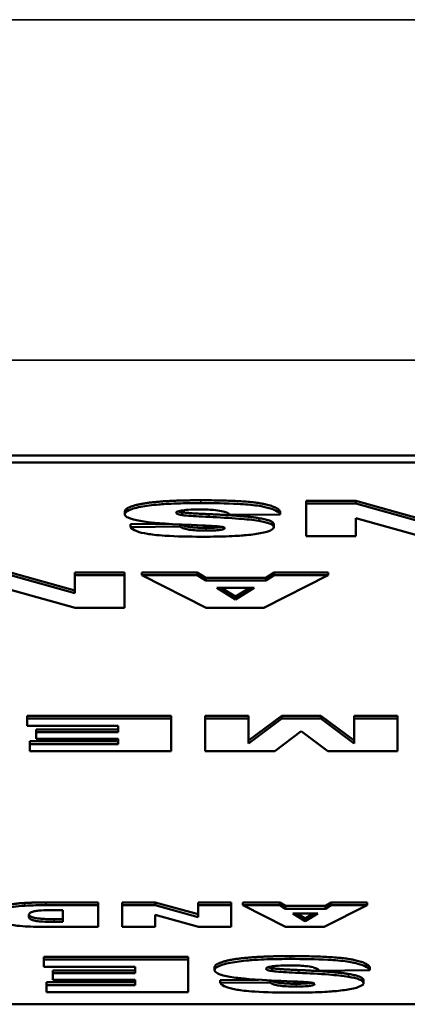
# Model space of a CAD drawing. Header units: inches. Extents: x 23.7 to 69.9, y 6 to 64.2.
# Tile 137 of 158: x 56.671 to 56.943, y 46.662 to 47.353. Entities that reach past the tile are written whole.
import ezdxf

# ---------------------------------------------------------------- set-up
doc = ezdxf.new("R2010")
doc.units = ezdxf.units.IN
doc.header["$MEASUREMENT"] = 0
doc.layers.add('Visible (ANSI)', color=7, linetype='Continuous', lineweight=50)
doc.layers.add('Visible Narrow (ANSI)', color=7, linetype='Continuous', lineweight=35)

msp = doc.modelspace()

# ---------------------------------------------------------------- linework, layer by layer
at = {"layer": 'Visible (ANSI)'}
for p, q in [((60.02185, 47.04706), (56.02185, 47.04706)), ((56.02185, 47.04215), (60.02185, 47.04215)), ((56.87208, 47.01526), (56.87208, 47.0133)), ((56.87208, 47.01526), (56.90708, 47.01526)), ((56.90708, 47.0133), (56.87208, 47.0133)), ((56.87208, 47.0133), (56.87208, 46.9905)), ((56.90708, 47.01526), (56.90708, 47.0133)), ((56.90708, 47.01526), (56.95212, 47.00271)), ((56.95212, 47.00075), (56.90708, 47.0133)), ((56.74492, 47.00785), (56.74492, 47.00588)), ((56.78512, 47.00725), (56.78512, 47.00529)), ((56.81861, 47.00534), (56.85395, 47.00575)), ((56.85395, 47.00772), (56.85395, 47.00575)), ((56.90708, 47.00312), (56.95235, 46.9905)), ((56.90708, 46.9905), (56.90708, 47.00312)), ((56.74885, 46.99887), (56.77567, 46.99918)), ((56.74885, 46.99887), (56.74885, 46.99691)), ((56.78385, 46.99731), (56.74885, 46.99691)), ((56.78385, 46.99871), (56.78385, 46.99731)), ((56.84945, 46.99874), (56.84945, 46.99678)), ((56.87208, 46.9905), (56.90708, 46.9905)), ((56.66483, 46.96504), (56.70987, 46.95249)), ((56.70987, 46.95053), (56.66483, 46.96307)), ((56.70987, 46.96504), (56.70987, 46.96307)), ((56.70987, 46.96504), (56.74475, 46.96504)), ((56.74475, 46.96307), (56.70987, 46.96307)), ((56.70987, 46.96307), (56.70987, 46.95053)), ((56.74475, 46.96504), (56.74475, 46.96307)), ((56.74475, 46.94028), (56.74475, 46.96307)), ((56.75688, 46.96504), (56.79568, 46.96504)), ((56.75688, 46.96504), (56.75688, 46.96307)), ((56.79568, 46.96307), (56.75688, 46.96307)), ((56.75688, 46.96307), (56.80192, 46.94028)), ((56.79568, 46.96504), (56.79568, 46.96307)), ((56.79568, 46.96504), (56.80169, 46.96126)), ((56.80169, 46.9593), (56.79568, 46.96307)), ((56.80169, 46.96126), (56.80169, 46.9593)), ((56.80169, 46.96126), (56.84385, 46.96126)), ((56.84246, 46.94028), (56.88762, 46.96307)), ((56.84385, 46.96126), (56.84974, 46.96504)), ((56.84974, 46.96307), (56.84385, 46.9593)), ((56.84385, 46.96126), (56.84385, 46.9593)), ((56.84974, 46.96504), (56.84974, 46.96307)), ((56.84974, 46.96504), (56.88762, 46.96504)), ((56.88762, 46.96307), (56.84974, 46.96307)), ((56.88762, 46.96504), (56.88762, 46.96307)), ((56.84385, 46.9593), (56.80169, 46.9593)), ((56.80943, 46.95436), (56.83576, 46.95436)), ((56.82259, 46.94618), (56.80943, 46.95436)), ((56.81259, 46.95436), (56.82259, 46.94814)), ((56.83576, 46.95436), (56.82259, 46.94618)), ((56.82259, 46.94814), (56.8326, 46.95436)), ((56.66483, 46.95289), (56.7101, 46.94028)), ((56.82259, 46.94814), (56.82259, 46.94618)), ((56.7101, 46.94028), (56.74475, 46.94028)), ((56.80192, 46.94028), (56.84246, 46.94028)), ((56.67638, 46.86459), (56.67638, 46.86262)), ((56.67638, 46.86459), (56.77755, 46.86459)), ((56.77755, 46.86459), (56.77755, 46.86262)), ((56.80134, 46.86459), (56.80134, 46.86262)), ((56.80134, 46.86459), (56.83172, 46.86459)), ((56.83172, 46.86459), (56.83172, 46.86262)), ((56.83172, 46.84719), (56.85505, 46.86459)), ((56.85505, 46.86459), (56.88254, 46.86459)), ((56.85505, 46.86459), (56.85505, 46.86262)), ((56.88254, 46.86459), (56.88254, 46.86262)), ((56.88254, 46.86459), (56.90587, 46.84719)), ((56.90587, 46.86459), (56.90587, 46.86262)), ((56.90587, 46.86459), (56.93624, 46.86459)), ((56.93624, 46.86459), (56.93624, 46.86262)), ((56.77755, 46.86262), (56.67638, 46.86262)), ((56.67638, 46.86262), (56.67638, 46.85747)), ((56.67638, 46.85747), (56.74036, 46.85747)), ((56.74036, 46.85747), (56.74036, 46.85297)), ((56.77755, 46.83983), (56.77755, 46.86262)), ((56.83172, 46.86262), (56.80134, 46.86262)), ((56.80134, 46.86262), (56.80134, 46.83983)), ((56.85505, 46.86262), (56.83172, 46.84523)), ((56.83172, 46.84523), (56.83172, 46.86262)), ((56.88254, 46.86262), (56.85505, 46.86262)), ((56.90587, 46.84523), (56.88254, 46.86262)), ((56.93624, 46.86262), (56.90587, 46.86262)), ((56.90587, 46.86262), (56.90587, 46.84523)), ((56.93624, 46.83983), (56.93624, 46.86262)), ((56.68273, 46.85494), (56.68273, 46.85297)), ((56.68273, 46.85494), (56.74036, 46.85494)), ((56.74036, 46.85297), (56.68273, 46.85297)), ((56.68273, 46.85297), (56.68273, 46.84832)), ((56.85008, 46.83983), (56.86868, 46.8537)), ((56.86868, 46.8537), (56.88739, 46.83983)), ((56.67822, 46.84666), (56.67822, 46.8447)), ((56.67822, 46.84666), (56.74036, 46.84666)), ((56.67822, 46.8447), (56.67822, 46.83983)), ((56.74036, 46.8447), (56.67822, 46.8447)), ((56.68273, 46.84832), (56.74036, 46.84832)), ((56.74036, 46.84832), (56.74036, 46.8447)), ((56.67822, 46.83983), (56.77755, 46.83983)), ((56.80134, 46.83983), (56.85008, 46.83983)), ((56.88739, 46.83983), (56.93624, 46.83983)), ((56.6895, 46.73371), (56.72623, 46.73371)), ((56.72623, 46.73371), (56.72623, 46.73174)), ((56.74301, 46.73371), (56.74301, 46.73174)), ((56.74301, 46.73371), (56.76634, 46.73371)), ((56.76634, 46.73371), (56.76634, 46.73174)), ((56.76634, 46.73371), (56.79637, 46.72534)), ((56.79637, 46.73371), (56.79637, 46.73174)), ((56.79637, 46.73371), (56.81963, 46.73371)), ((56.81963, 46.73371), (56.81963, 46.73174)), ((56.82771, 46.73371), (56.85358, 46.73371)), ((56.82771, 46.73371), (56.82771, 46.73174)), ((56.85358, 46.73371), (56.85358, 46.73174)), ((56.85358, 46.73371), (56.85759, 46.73119)), ((56.88569, 46.73119), (56.88962, 46.73371)), ((56.88962, 46.73371), (56.88962, 46.73174)), ((56.88962, 46.73371), (56.91487, 46.73371)), ((56.91487, 46.73371), (56.91487, 46.73174)), ((56.72623, 46.73174), (56.6895, 46.73174)), ((56.69543, 46.72829), (56.70151, 46.72829)), ((56.70151, 46.72829), (56.70151, 46.71998)), ((56.72623, 46.71655), (56.72623, 46.73174)), ((56.76634, 46.73174), (56.74301, 46.73174)), ((56.74301, 46.73174), (56.74301, 46.71655)), ((56.79637, 46.72338), (56.76634, 46.73174)), ((56.81963, 46.73174), (56.79637, 46.73174)), ((56.79637, 46.73174), (56.79637, 46.72338)), ((56.81963, 46.71655), (56.81963, 46.73174)), ((56.85358, 46.73174), (56.82771, 46.73174)), ((56.82771, 46.73174), (56.85774, 46.71655)), ((56.85759, 46.72923), (56.85358, 46.73174)), ((56.85759, 46.73119), (56.85759, 46.72923)), ((56.85759, 46.73119), (56.88569, 46.73119)), ((56.88569, 46.72923), (56.85759, 46.72923)), ((56.86274, 46.72594), (56.8803, 46.72594)), ((56.87152, 46.72048), (56.86274, 46.72594)), ((56.8659, 46.72594), (56.87152, 46.72245)), ((56.8803, 46.72594), (56.87152, 46.72048)), ((56.87152, 46.72245), (56.87714, 46.72594)), ((56.88477, 46.71655), (56.91487, 46.73174)), ((56.88962, 46.73174), (56.88569, 46.72923)), ((56.88569, 46.73119), (56.88569, 46.72923)), ((56.91487, 46.73174), (56.88962, 46.73174)), ((56.69535, 46.72195), (56.70151, 46.72195)), ((56.70151, 46.71998), (56.69535, 46.71998)), ((56.76634, 46.72496), (56.79653, 46.71655)), ((56.76634, 46.71655), (56.76634, 46.72496)), ((56.87152, 46.72245), (56.87152, 46.72048)), ((56.6895, 46.71655), (56.72623, 46.71655)), ((56.74301, 46.71655), (56.76634, 46.71655)), ((56.79653, 46.71655), (56.81963, 46.71655)), ((56.85774, 46.71655), (56.88477, 46.71655)), ((56.68813, 46.6956), (56.68813, 46.69364)), ((56.68813, 46.6956), (56.78931, 46.6956)), ((56.78931, 46.69364), (56.68813, 46.69364)), ((56.68813, 46.69364), (56.68813, 46.68848)), ((56.78931, 46.6956), (56.78931, 46.69364)), ((56.78931, 46.67084), (56.78931, 46.69364)), ((56.68813, 46.68848), (56.75212, 46.68848)), ((56.69449, 46.68595), (56.69449, 46.68398)), ((56.69449, 46.68595), (56.75212, 46.68595)), ((56.75212, 46.68848), (56.75212, 46.68398)), ((56.8079, 46.68819), (56.8079, 46.68622)), ((56.8481, 46.68759), (56.8481, 46.68563)), ((56.88159, 46.68567), (56.91693, 46.68609)), ((56.91693, 46.68805), (56.91693, 46.68609)), ((56.68998, 46.67768), (56.68998, 46.67571)), ((56.68998, 46.67768), (56.75212, 46.67768)), ((56.75212, 46.68398), (56.69449, 46.68398)), ((56.69449, 46.68398), (56.69449, 46.67933)), ((56.69449, 46.67933), (56.75212, 46.67933)), ((56.75212, 46.67933), (56.75212, 46.67571)), ((56.81183, 46.67921), (56.83865, 46.67951)), ((56.81183, 46.67921), (56.81183, 46.67725)), ((56.84683, 46.67764), (56.81183, 46.67725)), ((56.84683, 46.67905), (56.84683, 46.67764)), ((56.91243, 46.67908), (56.91243, 46.67712)), ((56.68998, 46.67571), (56.68998, 46.67084)), ((56.75212, 46.67571), (56.68998, 46.67571)), ((56.68998, 46.67084), (56.78931, 46.67084)), ((60.02185, 46.66224), (56.02185, 46.66224))]:
    msp.add_line(p, q, dxfattribs=at)
for points in [[(56.74492, 47.00785), (56.74492, 47.01004), (56.75774, 47.01375), (56.78061, 47.01566), (56.79817, 47.01566)], [(56.79817, 47.01566), (56.82877, 47.01566), (56.85245, 47.01118), (56.85395, 47.00772)], [(56.7824, 47.00786), (56.7834, 47.00754), (56.78512, 47.00725)], [(56.78512, 47.00725), (56.78916, 47.00655), (56.80406, 47.00592)], [(56.80406, 47.00592), (56.82854, 47.00489), (56.83894, 47.00315)], [(56.83894, 47.00315), (56.84945, 47.00142), (56.84945, 46.99874)], [(56.65262, 46.72606), (56.65262, 46.7285), (56.65847, 46.73118), (56.66879, 46.73299), (56.67479, 46.7333)], [(56.67479, 46.7333), (56.68288, 46.73371), (56.6895, 46.73371)], [(56.8079, 46.68819), (56.8079, 46.69038), (56.82072, 46.69409), (56.84359, 46.696), (56.86115, 46.696)], [(56.86115, 46.696), (56.89175, 46.696), (56.91543, 46.69152), (56.91693, 46.68805)], [(56.84538, 46.6882), (56.84638, 46.68788), (56.8481, 46.68759)], [(56.8481, 46.68759), (56.85214, 46.68689), (56.86704, 46.68625)], [(56.86704, 46.68625), (56.89152, 46.68522), (56.90192, 46.68349)], [(56.90192, 46.68349), (56.91243, 46.68176), (56.91243, 46.67908)]]:
    msp.add_open_spline(points, degree=2, dxfattribs=at)
for points, degree, knots in [([(56.79817, 47.01369), (56.79277, 47.01369), (56.78724, 47.01363), (56.77552, 47.01323), (56.77131, 47.01292), (56.76411, 47.01231), (56.75984, 47.01177), (56.75179, 47.01023), (56.74924, 47.00933), (56.74587, 47.00779), (56.74492, 47.00686), (56.74492, 47.00588)], 3, [-0.1116521, -0.1116521, -0.1116521, -0.1116521, -0.1016227, -0.1016227, -0.0895655, -0.0895655, -0.0666991, -0.0666991, -0.0389809, -0.0389809, 0, 0, 0, 0]), ([(56.78096, 47.00687), (56.78096, 47.00701), (56.78103, 47.00715), (56.78135, 47.00742), (56.78158, 47.00755), (56.78256, 47.00795), (56.78354, 47.00819), (56.78584, 47.00861), (56.78732, 47.00882), (56.792, 47.00916), (56.79478, 47.00922), (56.79747, 47.00922)], 3, [-0.0719674, -0.0719674, -0.0719674, -0.0719674, -0.06379806, -0.06379806, -0.05568408, -0.05568408, -0.03812483, -0.03812483, -0.02053126, -0.02053126, 0, 0, 0, 0]), ([(56.79747, 47.00922), (56.79946, 47.00922), (56.80146, 47.00918), (56.80516, 47.00902), (56.80686, 47.0089), (56.81061, 47.00851), (56.81245, 47.0082), (56.81399, 47.00784)], 3, [-0.04785209, -0.04785209, -0.04785209, -0.04785209, -0.0326965, -0.0326965, -0.01886617, -0.01886617, 0, 0, 0, 0]), ([(56.85395, 47.00575), (56.85358, 47.00661), (56.85272, 47.00745), (56.84981, 47.00903), (56.84787, 47.00974), (56.84409, 47.01074), (56.84163, 47.01136), (56.83398, 47.01248), (56.82917, 47.01286), (56.81608, 47.01356), (56.8067, 47.01369), (56.79817, 47.01369)], 3, [-0.2792457, -0.2792457, -0.2792457, -0.2792457, -0.2067611, -0.2067611, -0.1382631, -0.1382631, -0.1032784, -0.1032784, -0.0650505, -0.0650505, 0, 0, 0, 0]), ([(56.74492, 47.00588), (56.74492, 47.00521), (56.7454, 47.00454), (56.74735, 47.00334), (56.74881, 47.00272), (56.75377, 47.00143), (56.75735, 47.00086), (56.76638, 46.99979), (56.77547, 46.99898), (56.7999, 46.99796)], 3, [-0.5995832, -0.5995832, -0.5995832, -0.5995832, -0.4581175, -0.4581175, -0.3374607, -0.3374607, -0.1905298, -0.1905298, 0, 0, 0, 0]), ([(56.78512, 47.00529), (56.78437, 47.00542), (56.78367, 47.00556), (56.78252, 47.00585), (56.78206, 47.006), (56.78121, 47.00638), (56.78096, 47.00662), (56.78096, 47.00687)], 3, [-0.02452063, -0.02452063, -0.02452063, -0.02452063, -0.01688069, -0.01688069, -0.00993742, -0.00993742, 0, 0, 0, 0]), ([(56.80406, 47.00395), (56.79756, 47.00423), (56.79195, 47.00455), (56.78709, 47.00501), (56.78597, 47.00514), (56.78512, 47.00529)], 3, [-0.03678535, -0.03678535, -0.03678535, -0.03678535, -0.00878684, -0.00878684, 0, 0, 0, 0]), ([(56.83894, 47.00119), (56.83496, 47.00185), (56.82989, 47.00236), (56.81842, 47.00327), (56.81103, 47.00366), (56.80406, 47.00395)], 3, [-0.09455123, -0.09455123, -0.09455123, -0.09455123, -0.05439136, -0.05439136, 0, 0, 0, 0]), ([(56.81399, 47.00784), (56.81526, 47.00752), (56.81619, 47.00716), (56.81773, 47.00632), (56.81827, 47.00582), (56.81861, 47.00534)], 3, [-0.03547416, -0.03547416, -0.03547416, -0.03547416, -0.01963103, -0.01963103, 0, 0, 0, 0]), ([(56.74885, 46.99691), (56.74953, 46.99587), (56.75092, 46.99482), (56.75533, 46.9932), (56.75775, 46.9926), (56.7632, 46.9917), (56.76705, 46.99119), (56.78114, 46.99027), (56.79009, 46.99011), (56.7984, 46.99011)], 3, [-0.265126, -0.265126, -0.265126, -0.265126, -0.1774462, -0.1774462, -0.1131793, -0.1131793, -0.0632734, -0.0632734, 0, 0, 0, 0]), ([(56.80209, 46.99437), (56.79976, 46.99437), (56.79738, 46.99441), (56.79334, 46.99464), (56.79166, 46.99479), (56.78911, 46.99516), (56.78776, 46.99539), (56.78513, 46.99625), (56.78432, 46.99678), (56.78385, 46.99731)], 3, [-0.09840579, -0.09840579, -0.09840579, -0.09840579, -0.0658385, -0.0658385, -0.0397251, -0.0397251, -0.02123876, -0.02123876, 0, 0, 0, 0]), ([(56.78455, 46.99867), (56.78616, 46.99759), (56.79424, 46.99633), (56.80209, 46.99633)], 2, [0.206343, 0.206343, 0.206343, 1, 2, 2, 2]), ([(56.7984, 46.99011), (56.80412, 46.99011), (56.81012, 46.99017), (56.82241, 46.99057), (56.82643, 46.99088), (56.8329, 46.99145), (56.83671, 46.99191), (56.84376, 46.99322), (56.84581, 46.99396), (56.84864, 46.99524), (56.84945, 46.99599), (56.84945, 46.99678)], 3, [-0.09735248, -0.09735248, -0.09735248, -0.09735248, -0.08733388, -0.08733388, -0.07554372, -0.07554372, -0.05557704, -0.05557704, -0.03149812, -0.03149812, 0, 0, 0, 0]), ([(56.7999, 46.99796), (56.80423, 46.9978), (56.80797, 46.9976), (56.81108, 46.99731), (56.81181, 46.99723), (56.81237, 46.99713)], 3, [-0.02660079, -0.02660079, -0.02660079, -0.02660079, -0.00578557, -0.00578557, 0, 0, 0, 0]), ([(56.80209, 46.99633), (56.80856, 46.99633), (56.81244, 46.99694), (56.81292, 46.99704)], 2, [0, 0, 0, 1, 1.178553, 1.178553, 1.178553]), ([(56.81514, 46.99616), (56.81514, 46.99604), (56.81508, 46.99592), (56.81482, 46.99569), (56.81463, 46.99558), (56.81386, 46.99527), (56.81313, 46.9951), (56.81147, 46.99481), (56.81036, 46.99466), (56.80658, 46.99441), (56.80427, 46.99437), (56.80209, 46.99437)], 3, [-0.06266337, -0.06266337, -0.06266337, -0.06266337, -0.05428358, -0.05428358, -0.04620224, -0.04620224, -0.03049361, -0.03049361, -0.01657494, -0.01657494, 0, 0, 0, 0]), ([(56.81237, 46.99713), (56.8129, 46.99705), (56.81339, 46.99696), (56.81418, 46.99676), (56.81449, 46.99667), (56.815, 46.99643), (56.81514, 46.9963), (56.81514, 46.99616)], 3, [-0.01527857, -0.01527857, -0.01527857, -0.01527857, -0.01009745, -0.01009745, -0.00551869, -0.00551869, 0, 0, 0, 0]), ([(56.84945, 46.99678), (56.84945, 46.99724), (56.84921, 46.9977), (56.84817, 46.99859), (56.84741, 46.999), (56.84456, 47.00009), (56.84201, 47.00068), (56.83894, 47.00119)], 3, [-0.06735087, -0.06735087, -0.06735087, -0.06735087, -0.04875334, -0.04875334, -0.03105094, -0.03105094, 0, 0, 0, 0]), ([(56.67479, 46.73133), (56.6719, 46.73119), (56.66924, 46.73094), (56.66488, 46.73035), (56.66231, 46.72995), (56.65729, 46.72867), (56.65597, 46.72807), (56.65344, 46.7269), (56.65262, 46.72559), (56.65262, 46.72409)], 3, [-0.1054449, -0.1054449, -0.1054449, -0.1054449, -0.088018, -0.088018, -0.0743713, -0.0743713, -0.0601094, -0.0601094, 0, 0, 0, 0]), ([(56.6895, 46.73174), (56.68717, 46.73174), (56.68482, 46.73171), (56.67992, 46.73157), (56.67733, 46.73146), (56.67479, 46.73133)], 3, [-0.03774435, -0.03774435, -0.03774435, -0.03774435, -0.01997479, -0.01997479, 0, 0, 0, 0]), ([(56.67749, 46.72418), (56.67749, 46.72478), (56.67764, 46.72546), (56.6785, 46.72638), (56.67904, 46.72678), (56.68097, 46.7274), (56.68182, 46.7276), (56.68409, 46.72795), (56.68528, 46.72805), (56.6888, 46.72824), (56.69202, 46.72829), (56.69543, 46.72829)], 3, [-0.09769002, -0.09769002, -0.09769002, -0.09769002, -0.06560983, -0.06560983, -0.04765919, -0.04765919, -0.03760398, -0.03760398, -0.0259737, -0.0259737, 0, 0, 0, 0]), ([(56.65262, 46.72409), (56.65262, 46.72329), (56.65302, 46.72249), (56.65491, 46.72079), (56.65632, 46.72012), (56.65943, 46.71905), (56.66159, 46.71847), (56.66784, 46.71746), (56.67105, 46.71717), (56.67793, 46.71667), (56.68371, 46.71655), (56.6895, 46.71655)], 3, [-0.1178347, -0.1178347, -0.1178347, -0.1178347, -0.1012133, -0.1012133, -0.0820028, -0.0820028, -0.063194, -0.063194, -0.0441473, -0.0441473, 0, 0, 0, 0]), ([(56.69535, 46.71998), (56.69317, 46.71998), (56.69091, 46.72002), (56.6871, 46.7202), (56.68546, 46.72032), (56.68243, 46.72069), (56.68153, 46.72089), (56.67997, 46.7213), (56.67923, 46.72165), (56.6778, 46.72265), (56.67749, 46.72342), (56.67749, 46.72418)], 3, [-0.06686526, -0.06686526, -0.06686526, -0.06686526, -0.05931675, -0.05931675, -0.05332585, -0.05332585, -0.04687474, -0.04687474, -0.03057416, -0.03057416, 0, 0, 0, 0]), ([(56.67767, 46.72522), (56.67835, 46.72355), (56.68581, 46.72195), (56.69535, 46.72195)], 2, [0.206125, 0.206125, 0.206125, 1, 2, 2, 2]), ([(56.86115, 46.69403), (56.85575, 46.69403), (56.85022, 46.69396), (56.8385, 46.69357), (56.83429, 46.69326), (56.82709, 46.69265), (56.82282, 46.69211), (56.81477, 46.69057), (56.81222, 46.68966), (56.80885, 46.68813), (56.8079, 46.68719), (56.8079, 46.68622)], 3, [-0.1116521, -0.1116521, -0.1116521, -0.1116521, -0.1016227, -0.1016227, -0.0895655, -0.0895655, -0.0666991, -0.0666991, -0.0389809, -0.0389809, 0, 0, 0, 0]), ([(56.91693, 46.68609), (56.91656, 46.68695), (56.9157, 46.68779), (56.91279, 46.68937), (56.91085, 46.69008), (56.90707, 46.69107), (56.90461, 46.6917), (56.89696, 46.69281), (56.89215, 46.6932), (56.87906, 46.6939), (56.86968, 46.69403), (56.86115, 46.69403)], 3, [-0.2792457, -0.2792457, -0.2792457, -0.2792457, -0.2067611, -0.2067611, -0.1382631, -0.1382631, -0.1032784, -0.1032784, -0.0650505, -0.0650505, 0, 0, 0, 0]), ([(56.8079, 46.68622), (56.8079, 46.68554), (56.80838, 46.68488), (56.81033, 46.68368), (56.81179, 46.68306), (56.81675, 46.68176), (56.82033, 46.68119), (56.82936, 46.68013), (56.83845, 46.67931), (56.86288, 46.6783)], 3, [-0.5995832, -0.5995832, -0.5995832, -0.5995832, -0.4581175, -0.4581175, -0.3374607, -0.3374607, -0.1905298, -0.1905298, 0, 0, 0, 0]), ([(56.84394, 46.68721), (56.84394, 46.68735), (56.84401, 46.68749), (56.84433, 46.68776), (56.84456, 46.68789), (56.84554, 46.68829), (56.84652, 46.68853), (56.84882, 46.68895), (56.8503, 46.68916), (56.85498, 46.68949), (56.85776, 46.68956), (56.86045, 46.68956)], 3, [-0.0719674, -0.0719674, -0.0719674, -0.0719674, -0.06379806, -0.06379806, -0.05568408, -0.05568408, -0.03812483, -0.03812483, -0.02053126, -0.02053126, 0, 0, 0, 0]), ([(56.8481, 46.68563), (56.84735, 46.68576), (56.84665, 46.68589), (56.8455, 46.68619), (56.84504, 46.68633), (56.84419, 46.68672), (56.84394, 46.68696), (56.84394, 46.68721)], 3, [-0.02452063, -0.02452063, -0.02452063, -0.02452063, -0.01688069, -0.01688069, -0.00993742, -0.00993742, 0, 0, 0, 0]), ([(56.86704, 46.68429), (56.86054, 46.68457), (56.85493, 46.68488), (56.85007, 46.68535), (56.84895, 46.68548), (56.8481, 46.68563)], 3, [-0.03678535, -0.03678535, -0.03678535, -0.03678535, -0.00878684, -0.00878684, 0, 0, 0, 0]), ([(56.86045, 46.68956), (56.86244, 46.68956), (56.86444, 46.68952), (56.86814, 46.68936), (56.86984, 46.68924), (56.87359, 46.68885), (56.87543, 46.68854), (56.87697, 46.68817)], 3, [-0.04785209, -0.04785209, -0.04785209, -0.04785209, -0.0326965, -0.0326965, -0.01886617, -0.01886617, 0, 0, 0, 0]), ([(56.90192, 46.68153), (56.89794, 46.68219), (56.89287, 46.6827), (56.8814, 46.68361), (56.87401, 46.684), (56.86704, 46.68429)], 3, [-0.09455123, -0.09455123, -0.09455123, -0.09455123, -0.05439136, -0.05439136, 0, 0, 0, 0]), ([(56.87697, 46.68817), (56.87824, 46.68786), (56.87917, 46.68749), (56.88071, 46.68666), (56.88125, 46.68616), (56.88159, 46.68567)], 3, [-0.03547416, -0.03547416, -0.03547416, -0.03547416, -0.01963103, -0.01963103, 0, 0, 0, 0]), ([(56.81183, 46.67725), (56.81251, 46.6762), (56.8139, 46.67516), (56.81831, 46.67354), (56.82073, 46.67294), (56.82618, 46.67204), (56.83003, 46.67152), (56.84412, 46.6706), (56.85307, 46.67045), (56.86138, 46.67045)], 3, [-0.265126, -0.265126, -0.265126, -0.265126, -0.1774462, -0.1774462, -0.1131793, -0.1131793, -0.0632734, -0.0632734, 0, 0, 0, 0]), ([(56.86507, 46.6747), (56.86274, 46.6747), (56.86036, 46.67475), (56.85632, 46.67498), (56.85464, 46.67513), (56.85209, 46.67549), (56.85074, 46.67573), (56.84811, 46.67659), (56.8473, 46.67712), (56.84683, 46.67764)], 3, [-0.09840579, -0.09840579, -0.09840579, -0.09840579, -0.0658385, -0.0658385, -0.0397251, -0.0397251, -0.02123876, -0.02123876, 0, 0, 0, 0]), ([(56.84753, 46.67901), (56.84914, 46.67793), (56.85722, 46.67667), (56.86507, 46.67667)], 2, [0.206343, 0.206343, 0.206343, 1, 2, 2, 2]), ([(56.86138, 46.67045), (56.8671, 46.67045), (56.8731, 46.67051), (56.88539, 46.67091), (56.88941, 46.67122), (56.89588, 46.67178), (56.89969, 46.67224), (56.90674, 46.67356), (56.90879, 46.6743), (56.91162, 46.67558), (56.91243, 46.67633), (56.91243, 46.67712)], 3, [-0.09735248, -0.09735248, -0.09735248, -0.09735248, -0.08733388, -0.08733388, -0.07554372, -0.07554372, -0.05557704, -0.05557704, -0.03149812, -0.03149812, 0, 0, 0, 0]), ([(56.86288, 46.6783), (56.86721, 46.67814), (56.87095, 46.67794), (56.87406, 46.67765), (56.87479, 46.67757), (56.87535, 46.67747)], 3, [-0.02660079, -0.02660079, -0.02660079, -0.02660079, -0.00578557, -0.00578557, 0, 0, 0, 0]), ([(56.86507, 46.67667), (56.87154, 46.67667), (56.87542, 46.67727), (56.8759, 46.67738)], 2, [0, 0, 0, 1, 1.178553, 1.178553, 1.178553]), ([(56.87535, 46.67747), (56.87588, 46.67739), (56.87637, 46.67729), (56.87716, 46.6771), (56.87747, 46.677), (56.87798, 46.67677), (56.87813, 46.67664), (56.87813, 46.6765)], 3, [-0.01527857, -0.01527857, -0.01527857, -0.01527857, -0.01009745, -0.01009745, -0.00551869, -0.00551869, 0, 0, 0, 0]), ([(56.91243, 46.67712), (56.91243, 46.67758), (56.91219, 46.67804), (56.91116, 46.67893), (56.91039, 46.67934), (56.90754, 46.68043), (56.90499, 46.68102), (56.90192, 46.68153)], 3, [-0.06735087, -0.06735087, -0.06735087, -0.06735087, -0.04875334, -0.04875334, -0.03105094, -0.03105094, 0, 0, 0, 0]), ([(56.87813, 46.6765), (56.87813, 46.67638), (56.87806, 46.67626), (56.8778, 46.67603), (56.87761, 46.67592), (56.87684, 46.67561), (56.87611, 46.67544), (56.87445, 46.67515), (56.87334, 46.675), (56.86956, 46.67475), (56.86725, 46.6747), (56.86507, 46.6747)], 3, [-0.06266337, -0.06266337, -0.06266337, -0.06266337, -0.05428358, -0.05428358, -0.04620224, -0.04620224, -0.03049361, -0.03049361, -0.01657494, -0.01657494, 0, 0, 0, 0])]:
    msp.add_open_spline(points, degree=degree, knots=knots, dxfattribs=at)
at = {"layer": 'Visible Narrow (ANSI)'}
for p, q in [((46.32466, 47.35263), (68.74466, 47.35263)), ((46.32466, 47.11383), (68.74466, 47.11383)), ((56.79817, 47.01566), (56.79817, 47.01369)), ((56.80406, 47.00592), (56.80406, 47.00395)), ((56.83894, 47.00315), (56.83894, 47.00119)), ((56.80209, 46.99633), (56.80209, 46.99437)), ((56.67479, 46.7333), (56.67479, 46.73133)), ((56.6895, 46.73371), (56.6895, 46.73174)), ((56.69535, 46.72195), (56.69535, 46.71998)), ((56.86115, 46.696), (56.86115, 46.69403)), ((56.86704, 46.68625), (56.86704, 46.68429)), ((56.90192, 46.68349), (56.90192, 46.68153)), ((56.86507, 46.67667), (56.86507, 46.6747))]:
    msp.add_line(p, q, dxfattribs=at)

doc.saveas('drawing.dxf')
